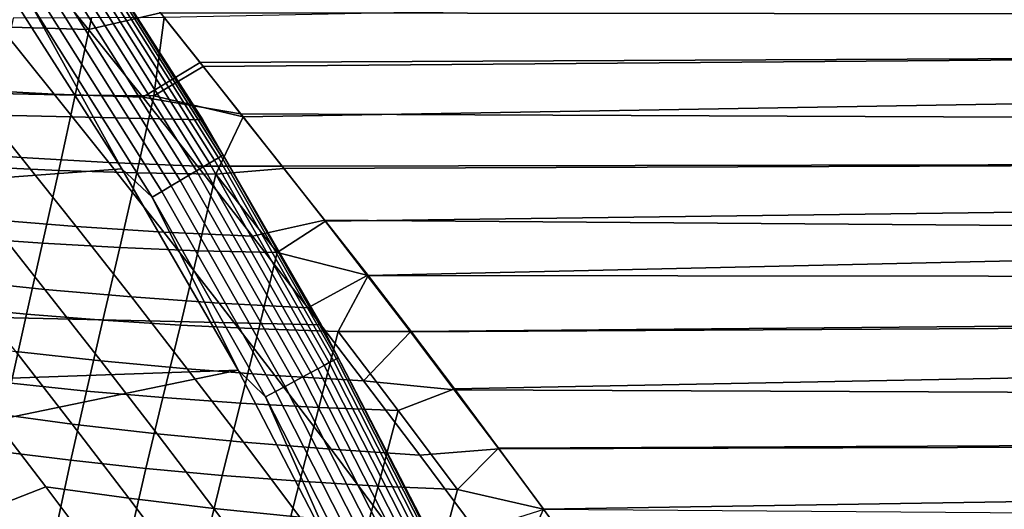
# Model space of a CAD drawing. Header units: metres. Extents: x -28 to 70, y -218 to 27.
# Tile 178 of 246: x 22.53 to 27.74, y 12.23 to 14.82. Entities that reach past the tile are written whole.
import ezdxf

# ---------------------------------------------------------------- set-up
doc = ezdxf.new("R2010")
doc.units = ezdxf.units.M
doc.layers.add('solid_10_261_002_XXX', color=7, linetype='CONTINUOUS')

msp = doc.modelspace()

# ---------------------------------------------------------------- linework, layer by layer
at = {"layer": 'solid_10_261_002_XXX'}
for points in [[(-22.099781, 16.366096, -5), (22.821917, 15.343076, -5), (23.496506, 14.288569, -5), (-22.821917, 15.343076, -5)], [(23.067495, 15.110376, 100.897461), (22.866272, 15.35851, 101.189217), (68.738998, 15.446959, 101.296005), (68.738998, 14.805777, 100.554222)], [(23.498899, 14.571539, 127.69928), (54.200001, 14.819022, 127.431183), (54.200001, 15.460209, 126.687866), (23.292629, 14.830618, 127.418373)], [(-22.821917, 15.343076, -5), (23.496506, 14.288569, -5), (24.122406, 13.204515, -5), (-23.496506, 14.288569, -5)], [(22.821844, 15.343188, -0.5), (23.496532, 14.288562, -0.5), (23.496506, 14.288569, -5), (22.821917, 15.343076, -5)], [(22.947788, 15.147702, -0.440391), (23.496532, 14.288562, -0.5), (22.821844, 15.343188, -0.5)], [(22.424004, 14.781182, 100.463669), (22.139482, 15.131412, 100.859985), (22.606834, 15.120525, 100.89389), (22.892, 14.767582, 100.496094)], [(22.892, 14.767582, 100.496094), (22.606834, 15.120525, 100.89389), (23.067495, 15.110376, 100.897461), (23.273329, 14.854833, 100.608437)], [(23.558369, 14.075471, -0.268066), (22.903154, 15.118239, -0.268066), (22.877098, 15.101041, -0.216316), (23.531569, 14.059458, -0.216316)], [(23.579615, 14.088163, -0.323206), (22.923809, 15.131873, -0.323206), (22.903154, 15.118239, -0.268066), (23.558369, 14.075471, -0.268066)], [(22.923809, 15.131873, -0.323206), (23.579615, 14.088163, -0.323206), (23.594994, 14.097352, -0.380929), (22.938759, 15.141743, -0.380929)], [(22.938759, 15.141743, -0.380929), (23.594994, 14.097352, -0.380929), (23.60428, 14.102901, -0.440391), (22.947788, 15.147702, -0.440391)], [(23.60428, 14.102901, -0.440391), (23.496532, 14.288562, -0.5), (22.947788, 15.147702, -0.440391)], [(23.273329, 14.854833, 100.608437), (23.067495, 15.110376, 100.897461), (68.738998, 14.805777, 100.554222)], [(22.406605, 15.064659), (16.626568, 14.406844), (17.293161, 13.599475), (23.069176, 14.028984)], [(22.583776, 14.90742, -0.003646), (22.406605, 15.064659), (23.069176, 14.028984)], [(23.46294, 14.018454, -0.125945), (22.810379, 15.056999, -0.125945), (22.770689, 15.030801, -0.088645), (23.422115, 13.994062, -0.088645)], [(23.499603, 14.040359, -0.16871), (22.846022, 15.080527, -0.16871), (22.810379, 15.056999, -0.125945), (23.46294, 14.018454, -0.125945)], [(23.531569, 14.059458, -0.216316), (22.877098, 15.101041, -0.216316), (22.846022, 15.080527, -0.16871), (23.499603, 14.040359, -0.16871)], [(23.422115, 13.994062, -0.088645), (22.770689, 15.030801, -0.088645), (22.727535, 15.002315, -0.057356), (23.377726, 13.967541, -0.057356)], [(23.33042, 13.939277, -0.032535), (22.681543, 14.971956, -0.032535), (22.63339, 14.94017, -0.014544), (23.280888, 13.909683, -0.014544)], [(23.377726, 13.967541, -0.057356), (22.727535, 15.002315, -0.057356), (22.681543, 14.971956, -0.032535), (23.33042, 13.939277, -0.032535)], [(23.280888, 13.909683, -0.014544), (22.63339, 14.94017, -0.014544), (22.583776, 14.90742, -0.003646), (23.229855, 13.879192, -0.003646)], [(23.229855, 13.879192, -0.003646), (22.583776, 14.90742, -0.003646), (23.069176, 14.028984)], [(23.179182, 14.408913, 100.112907), (22.892, 14.767582, 100.496094), (23.273329, 14.854833, 100.608437), (23.483311, 14.591953, 100.322464)], [(23.483311, 14.591953, 100.322464), (23.273329, 14.854833, 100.608437), (68.738998, 14.805777, 100.554222)], [(22.247002, 14.449307, 100.027115), (21.960623, 14.802289, 100.408127), (22.424004, 14.781182, 100.463669), (22.710649, 14.425326, 100.081947)], [(22.409256, 14.428701, 127.965408), (22.821709, 14.419538, 127.909332), (22.908188, 14.829175, 127.431572), (22.493467, 14.827926, 127.47126)], [(22.821709, 14.419538, 127.909332), (23.238028, 14.416976, 127.873161), (23.292629, 14.830618, 127.418373), (22.908188, 14.829175, 127.431572)], [(23.238028, 14.416976, 127.873161), (23.498899, 14.571539, 127.69928), (23.292629, 14.830618, 127.418373)], [(23.697315, 14.321719, 100.039757), (23.483311, 14.591953, 100.322464), (68.738998, 14.805777, 100.554222), (68.738998, 14.12901, 99.844749)], [(23.498899, 14.571539, 127.69928), (23.709822, 14.305252, 127.977119), (54.200001, 14.819022, 127.431183)], [(23.926117, 14.032263, 128.25116), (54.200001, 14.142136, 128.142136), (54.200001, 14.819022, 127.431183), (23.709822, 14.305252, 127.977119)], [(22.710649, 14.425326, 100.081947), (22.424004, 14.781182, 100.463669), (22.892, 14.767582, 100.496094), (23.179182, 14.408913, 100.112907)], [(23.179182, 14.408913, 100.112907), (23.483311, 14.591953, 100.322464), (23.697315, 14.321719, 100.039757)], [(23.238028, 14.416976, 127.873161), (23.709822, 14.305252, 127.977119), (23.498899, 14.571539, 127.69928)], [(22.077591, 14.124664, 99.581879), (21.788906, 14.480863, 99.949219), (22.247002, 14.449307, 100.027115), (22.535593, 14.090241, 99.659737)], [(22.535593, 14.090241, 99.659737), (22.247002, 14.449307, 100.027115), (22.710649, 14.425326, 100.081947), (22.999413, 14.063385, 99.71386)], [(22.325705, 14.041125, 128.451889), (22.734695, 14.021626, 128.378433), (22.821709, 14.419538, 127.909332), (22.409256, 14.428701, 127.965408)], [(22.999413, 14.063385, 99.71386), (22.710649, 14.425326, 100.081947), (23.179182, 14.408913, 100.112907), (23.468365, 14.044104, 99.743408)], [(22.734695, 14.021626, 128.378433), (23.148275, 14.008693, 128.324875), (23.238028, 14.416976, 127.873161), (22.821709, 14.419538, 127.909332)], [(23.148275, 14.008693, 128.324875), (23.565939, 14.002357, 128.29184), (23.709822, 14.305252, 127.977119), (23.238028, 14.416976, 127.873161)], [(23.468365, 14.044104, 99.743408), (23.179182, 14.408913, 100.112907), (23.697315, 14.321719, 100.039757), (23.916483, 14.04376, 99.76017)], [(-23.496506, 14.288569, -5), (24.122406, 13.204515, -5), (24.698545, 12.092615, -5), (-24.122406, 13.204515, -5)], [(23.496532, 14.288562, -0.5), (24.122519, 13.20432, -0.5), (24.122406, 13.204515, -5), (23.496506, 14.288569, -5)], [(23.60428, 14.102901, -0.440391), (24.122519, 13.20432, -0.5), (23.496532, 14.288562, -0.5)], [(23.565939, 14.002357, 128.29184), (23.926117, 14.032263, 128.25116), (23.709822, 14.305252, 127.977119)], [(23.916483, 14.04376, 99.76017), (23.697315, 14.321719, 100.039757), (68.738998, 14.12901, 99.844749)], [(22.36857, 13.761787, 99.227188), (22.077591, 14.124664, 99.581879), (22.535593, 14.090241, 99.659737), (22.826399, 13.724586, 99.304993)], [(24.140062, 13.758341, 99.484215), (23.916483, 14.04376, 99.76017), (68.738998, 14.12901, 99.844749), (68.738998, 13.418286, 99.169304)], [(23.926117, 14.032263, 128.25116), (24.147011, 13.752311, 128.5215), (54.200001, 14.142136, 128.142136)], [(24.147011, 13.752311, 128.5215), (24.371525, 13.464981, 128.788315), (54.200001, 14.142136, 128.142136)], [(24.59868, 13.169835, 129.051758), (54.200001, 13.431179, 128.819016), (54.200001, 14.142136, 128.142136), (24.371525, 13.464981, 128.788315)], [(22.826399, 13.724586, 99.304993), (22.535593, 14.090241, 99.659737), (22.999413, 14.063385, 99.71386), (23.290285, 13.694899, 99.358437)], [(24.166142, 13.004355, -0.268066), (23.558369, 14.075471, -0.268066), (23.531569, 14.059458, -0.216316), (24.138649, 12.989561, -0.216316)], [(24.187935, 13.016083, -0.323206), (23.579615, 14.088163, -0.323206), (23.558369, 14.075471, -0.268066), (24.166142, 13.004355, -0.268066)], [(23.579615, 14.088163, -0.323206), (24.187935, 13.016083, -0.323206), (24.203711, 13.024571, -0.380929), (23.594994, 14.097352, -0.380929)], [(23.594994, 14.097352, -0.380929), (24.203711, 13.024571, -0.380929), (24.213238, 13.029698, -0.440391), (23.60428, 14.102901, -0.440391)], [(24.213238, 13.029698, -0.440391), (24.122519, 13.20432, -0.5), (23.60428, 14.102901, -0.440391)], [(23.069176, 14.028984), (17.293161, 13.599475), (17.920586, 12.761367), (23.683634, 12.964748)], [(22.243862, 13.665173, 128.933777), (22.648207, 13.635708, 128.842148), (22.734695, 14.021626, 128.378433), (22.325705, 14.041125, 128.451889)], [(22.648207, 13.635708, 128.842148), (23.057858, 13.612703, 128.770279), (23.148275, 14.008693, 128.324875), (22.734695, 14.021626, 128.378433)], [(23.290285, 13.694899, 99.358437), (22.999413, 14.063385, 99.71386), (23.468365, 14.044104, 99.743408), (23.759533, 13.672741, 99.386658)], [(23.229855, 13.879192, -0.003646), (23.069176, 14.028984), (23.683634, 12.964748)], [(24.068251, 12.951677, -0.125945), (23.46294, 14.018454, -0.125945), (23.422115, 13.994062, -0.088645), (24.026373, 12.929142, -0.088645)], [(24.105858, 12.971915, -0.16871), (23.499603, 14.040359, -0.16871), (23.46294, 14.018454, -0.125945), (24.068251, 12.951677, -0.125945)], [(23.759533, 13.672741, 99.386658), (23.468365, 14.044104, 99.743408), (23.916483, 14.04376, 99.76017), (24.140062, 13.758341, 99.484215)], [(24.138649, 12.989561, -0.216316), (23.531569, 14.059458, -0.216316), (23.499603, 14.040359, -0.16871), (24.105858, 12.971915, -0.16871)], [(23.89101, 13.586246, 128.688522), (24.147011, 13.752311, 128.5215), (23.926117, 14.032263, 128.25116), (23.565939, 14.002357, 128.29184)], [(23.057858, 13.612703, 128.770279), (23.472296, 13.596203, 128.718857), (23.565939, 14.002357, 128.29184), (23.148275, 14.008693, 128.324875)], [(23.980837, 12.904639, -0.057356), (23.377726, 13.967541, -0.057356), (23.33042, 13.939277, -0.032535), (23.93231, 12.878526, -0.032535)], [(24.026373, 12.929142, -0.088645), (23.422115, 13.994062, -0.088645), (23.377726, 13.967541, -0.057356), (23.980837, 12.904639, -0.057356)], [(23.472296, 13.596203, 128.718857), (23.89101, 13.586246, 128.688522), (23.565939, 14.002357, 128.29184)], [(23.8815, 12.851184, -0.014544), (23.280888, 13.909683, -0.014544), (23.229855, 13.879192, -0.003646), (23.829151, 12.823013, -0.003646)], [(23.93231, 12.878526, -0.032535), (23.33042, 13.939277, -0.032535), (23.280888, 13.909683, -0.014544), (23.8815, 12.851184, -0.014544)], [(23.829151, 12.823013, -0.003646), (23.229855, 13.879192, -0.003646), (23.683634, 12.964748)], [(22.211269, 13.438914, 98.78231), (21.917494, 13.806479, 99.125885), (22.36857, 13.761787, 99.227188), (22.661854, 13.391686, 98.884117)], [(22.661854, 13.391686, 98.884117), (22.36857, 13.761787, 99.227188), (22.826399, 13.724586, 99.304993), (23.119421, 13.35184, 98.961884)], [(24.052668, 13.294409, 99.04174), (23.759533, 13.672741, 99.386658), (24.140062, 13.758341, 99.484215), (24.367002, 13.465855, 99.212479)], [(24.367002, 13.465855, 99.212479), (24.140062, 13.758341, 99.484215), (68.738998, 13.418286, 99.169304)], [(23.119421, 13.35184, 98.961884), (22.826399, 13.724586, 99.304993), (23.290285, 13.694899, 99.358437), (23.58326, 13.319405, 99.014717)], [(23.89101, 13.586246, 128.688522), (24.371525, 13.464981, 128.788315), (24.147011, 13.752311, 128.5215)], [(22.16523, 13.299638, 129.414108), (22.56377, 13.260832, 129.303711), (22.648207, 13.635708, 128.842148), (22.243862, 13.665173, 128.933777)], [(23.58326, 13.319405, 99.014717), (23.290285, 13.694899, 99.358437), (23.759533, 13.672741, 99.386658), (24.052668, 13.294409, 99.04174)], [(22.56377, 13.260832, 129.303711), (22.968323, 13.228327, 129.21286), (23.057858, 13.612703, 128.770279), (22.648207, 13.635708, 128.842148)], [(22.968323, 13.228327, 129.21286), (23.378365, 13.202169, 129.142258), (23.472296, 13.596203, 128.718857), (23.057858, 13.612703, 128.770279)], [(23.378365, 13.202169, 129.142258), (23.793367, 13.182408, 129.092575), (23.89101, 13.586246, 128.688522), (23.472296, 13.596203, 128.718857)], [(23.793367, 13.182408, 129.092575), (24.212809, 13.169089, 129.064499), (24.371525, 13.464981, 128.788315), (23.89101, 13.586246, 128.688522)], [(24.347754, 12.908693, 98.707718), (24.052668, 13.294409, 99.04174), (24.367002, 13.465855, 99.212479), (24.596254, 13.166729, 98.945526)], [(24.212809, 13.169089, 129.064499), (24.59868, 13.169835, 129.051758), (24.371525, 13.464981, 128.788315)], [(24.596254, 13.166729, 98.945526), (24.367002, 13.465855, 99.212479), (68.738998, 13.418286, 99.169304)], [(22.507425, 13.063366, 98.449295), (22.211269, 13.438914, 98.78231), (22.661854, 13.391686, 98.884117), (22.957449, 13.013817, 98.55162)], [(22.957449, 13.013817, 98.55162), (22.661854, 13.391686, 98.884117), (23.119421, 13.35184, 98.961884), (23.41466, 12.971498, 98.629402)], [(24.827381, 12.861061, 98.683571), (24.596254, 13.166729, 98.945526), (68.738998, 13.418286, 99.169304), (68.738998, 12.675312, 98.529495)], [(24.59868, 13.169835, 129.051758), (24.828096, 12.866088, 129.31221), (54.200001, 13.431179, 128.819016)], [(25.06229, 12.55209, 129.570648), (54.200001, 12.687865, 129.460205), (54.200001, 13.431179, 128.819016), (24.828096, 12.866088, 129.31221)], [(23.41466, 12.971498, 98.629402), (23.119421, 13.35184, 98.961884), (23.58326, 13.319405, 99.014717), (23.878334, 12.936445, 98.681732)], [(22.091303, 12.942653, 129.895645), (22.482903, 12.895351, 129.766068), (22.56377, 13.260832, 129.303711), (22.16523, 13.299638, 129.414108)], [(23.878334, 12.936445, 98.681732), (23.58326, 13.319405, 99.014717), (24.052668, 13.294409, 99.04174), (24.347754, 12.908693, 98.707718)], [(22.482903, 12.895351, 129.766068), (22.88122, 12.854147, 129.655731), (22.968323, 13.228327, 129.21286), (22.56377, 13.260832, 129.303711)], [(-24.122406, 13.204515, -5), (24.698545, 12.092615, -5), (25.223248, 10.956131, -5), (-24.698545, 12.092615, -5)], [(22.88122, 12.854147, 129.655731), (23.285715, 12.81909, 129.565369), (23.378365, 13.202169, 129.142258), (22.968323, 13.228327, 129.21286)], [(23.285715, 12.81909, 129.565369), (23.695856, 12.790231, 129.495667), (23.793367, 13.182408, 129.092575), (23.378365, 13.202169, 129.142258)], [(23.695856, 12.790231, 129.495667), (24.111103, 12.767618, 129.447327), (24.212809, 13.169089, 129.064499), (23.793367, 13.182408, 129.092575)], [(24.122519, 13.20432, -0.5), (24.698509, 12.092711, -0.5), (24.698545, 12.092615, -5), (24.122406, 13.204515, -5)], [(24.213238, 13.029698, -0.440391), (24.698509, 12.092711, -0.5), (24.122519, 13.20432, -0.5)], [(24.111103, 12.767618, 129.447327), (24.530926, 12.751302, 129.421066), (24.212809, 13.169089, 129.064499)], [(24.530926, 12.751302, 129.421066), (24.828096, 12.866088, 129.31221), (24.59868, 13.169835, 129.051758), (24.212809, 13.169089, 129.064499)], [(24.347754, 12.908693, 98.707718), (24.596254, 13.166729, 98.945526), (24.827381, 12.861061, 98.683571)], [(22.364605, 12.737907, 97.999054), (22.06531, 13.120111, 98.323349), (22.507425, 13.063366, 98.449295), (22.805899, 12.679284, 98.125969)], [(22.805899, 12.679284, 98.125969), (22.507425, 13.063366, 98.449295), (22.957449, 13.013817, 98.55162), (23.255293, 12.627665, 98.228836)], [(24.187935, 13.016083, -0.323206), (24.747543, 11.917789, -0.323206), (24.763683, 11.925562, -0.380929), (24.203711, 13.024571, -0.380929)], [(24.203711, 13.024571, -0.380929), (24.763683, 11.925562, -0.380929), (24.773432, 11.930256, -0.440391), (24.213238, 13.029698, -0.440391)], [(24.773432, 11.930256, -0.440391), (24.698509, 12.092711, -0.5), (24.213238, 13.029698, -0.440391)], [(23.255293, 12.627665, 98.228836), (22.957449, 13.013817, 98.55162), (23.41466, 12.971498, 98.629402), (23.712049, 12.583086, 98.306717)], [(23.712049, 12.583086, 98.306717), (23.41466, 12.971498, 98.629402), (23.878334, 12.936445, 98.681732), (24.175434, 12.545586, 98.358688)], [(24.663568, 11.877349, -0.16871), (24.105858, 12.971915, -0.16871), (24.068251, 12.951677, -0.125945), (24.62509, 11.858818, -0.125945)], [(24.697117, 11.893505, -0.216316), (24.138649, 12.989561, -0.216316), (24.105858, 12.971915, -0.16871), (24.663568, 11.877349, -0.16871)], [(24.725246, 11.907051, -0.268066), (24.166142, 13.004355, -0.268066), (24.138649, 12.989561, -0.216316), (24.697117, 11.893505, -0.216316)], [(24.747543, 11.917789, -0.323206), (24.187935, 13.016083, -0.323206), (24.166142, 13.004355, -0.268066), (24.725246, 11.907051, -0.268066)], [(23.683634, 12.964748), (17.920586, 12.761367), (18.507654, 11.893956)], [(23.683634, 12.964748), (18.507654, 11.893956), (19.052479, 11.000106), (24.2493, 11.873136)], [(23.829151, 12.823013, -0.003646), (23.683634, 12.964748), (24.2493, 11.873136)], [(24.175434, 12.545586, 98.358688), (23.878334, 12.936445, 98.681732), (24.347754, 12.908693, 98.707718), (24.644712, 12.515203, 98.383827)], [(24.582243, 11.838184, -0.088645), (24.026373, 12.929142, -0.088645), (23.980837, 12.904639, -0.057356), (24.535654, 11.815748, -0.057356)], [(24.62509, 11.858818, -0.125945), (24.068251, 12.951677, -0.125945), (24.026373, 12.929142, -0.088645), (24.582243, 11.838184, -0.088645)], [(22.407162, 12.53664, 130.231644), (22.798168, 12.487678, 130.101562), (22.88122, 12.854147, 129.655731), (22.482903, 12.895351, 129.766068)], [(24.486006, 11.791839, -0.032535), (23.93231, 12.878526, -0.032535), (23.8815, 12.851184, -0.014544), (24.434021, 11.766804, -0.014544)], [(24.535654, 11.815748, -0.057356), (23.980837, 12.904639, -0.057356), (23.93231, 12.878526, -0.032535), (24.486006, 11.791839, -0.032535)], [(24.644712, 12.515203, 98.383827), (24.347754, 12.908693, 98.707718), (24.827381, 12.861061, 98.683571), (25.062975, 12.547297, 98.425491)], [(22.798168, 12.487678, 130.101562), (23.196043, 12.444626, 129.991074), (23.285715, 12.81909, 129.565369), (22.88122, 12.854147, 129.655731)], [(23.196043, 12.444626, 129.991074), (23.600237, 12.407534, 129.900894), (23.695856, 12.790231, 129.495667), (23.285715, 12.81909, 129.565369)], [(24.434021, 11.766804, -0.014544), (23.8815, 12.851184, -0.014544), (23.829151, 12.823013, -0.003646), (24.380459, 11.741011, -0.003646)], [(24.380459, 11.741011, -0.003646), (23.829151, 12.823013, -0.003646), (24.2493, 11.873136)], [(24.84527, 12.332523, 129.759506), (25.06229, 12.55209, 129.570648), (24.828096, 12.866088, 129.31221), (24.530926, 12.751302, 129.421066)], [(25.062975, 12.547297, 98.425491), (24.827381, 12.861061, 98.683571), (68.738998, 12.675312, 98.529495)], [(23.600237, 12.407534, 129.900894), (24.010204, 12.376452, 129.831772), (24.111103, 12.767618, 129.447327), (23.695856, 12.790231, 129.495667)], [(24.010204, 12.376452, 129.831772), (24.425398, 12.351432, 129.784393), (24.530926, 12.751302, 129.421066), (24.111103, 12.767618, 129.447327)], [(22.372347, 12.232733, 97.392471), (22.074831, 12.620292, 97.698395), (22.364605, 12.737907, 97.999054), (22.665865, 12.346436, 97.684311)], [(22.665865, 12.346436, 97.684311), (22.364605, 12.737907, 97.999054), (22.805899, 12.679284, 98.125969), (23.106312, 12.286247, 97.812187)], [(24.425398, 12.351432, 129.784393), (24.84527, 12.332523, 129.759506), (24.530926, 12.751302, 129.421066)], [(23.106312, 12.286247, 97.812187), (22.805899, 12.679284, 98.125969), (23.255293, 12.627665, 98.228836), (23.555021, 12.232837, 97.915619)], [(25.06229, 12.55209, 129.570648), (25.299765, 12.229671, 129.82515), (54.200001, 12.687865, 129.460205)], [(25.301533, 12.226594, 98.172478), (25.062975, 12.547297, 98.425491), (68.738998, 12.675312, 98.529495), (68.738998, 11.901875, 97.926872)], [(25.538223, 11.901354, 130.073517), (54.200001, 11.913986, 130.064148), (54.200001, 12.687865, 129.460205), (25.299765, 12.229671, 129.82515)], [(23.555021, 12.232837, 97.915619), (23.255293, 12.627665, 98.228836), (23.712049, 12.583086, 98.306717), (24.011244, 12.18624, 97.993683)], [(24.011244, 12.18624, 97.993683), (23.712049, 12.583086, 98.306717), (24.175434, 12.545586, 98.358688), (24.47423, 12.146496, 98.045425)], [(22.337931, 12.181476, 130.702271), (22.720663, 12.125742, 130.552338), (22.798168, 12.487678, 130.101562), (22.407162, 12.53664, 130.231644)], [(24.47423, 12.146496, 98.045425), (24.175434, 12.545586, 98.358688), (24.644712, 12.515203, 98.383827), (24.94323, 12.113643, 98.069908)], [(24.94323, 12.113643, 98.069908), (24.644712, 12.515203, 98.383827), (25.062975, 12.547297, 98.425491), (25.301533, 12.226594, 98.172478)], [(24.84527, 12.332523, 129.759506), (25.299765, 12.229671, 129.82515), (25.06229, 12.55209, 129.570648)], [(22.720663, 12.125742, 130.552338), (23.110949, 12.075655, 130.4216), (23.196043, 12.444626, 129.991074), (22.798168, 12.487678, 130.101562)], [(23.110949, 12.075655, 130.4216), (23.508226, 12.031263, 130.310776), (23.600237, 12.407534, 129.900894), (23.196043, 12.444626, 129.991074)], [(23.508226, 12.031263, 130.310776), (23.911938, 11.992615, 130.220581), (24.010204, 12.376452, 129.831772), (23.600237, 12.407534, 129.900894)], [(22.671045, 11.835299, 97.095886), (22.372347, 12.232733, 97.392471), (22.665865, 12.346436, 97.684311), (22.968607, 11.945283, 97.379173)], [(22.968607, 11.945283, 97.379173), (22.665865, 12.346436, 97.684311), (23.106312, 12.286247, 97.812187), (23.408203, 11.883868, 97.50798)], [(23.911938, 11.992615, 130.220581), (24.321522, 11.959759, 130.151749), (24.425398, 12.351432, 129.784393), (24.010204, 12.376452, 129.831772)], [(24.321522, 11.959759, 130.151749), (24.736423, 11.932744, 130.105011), (24.84527, 12.332523, 129.759506), (24.425398, 12.351432, 129.784393)], [(24.736423, 11.932744, 130.105011), (25.156078, 11.911618, 130.081116), (25.299765, 12.229671, 129.82515), (24.84527, 12.332523, 129.759506)], [(23.408203, 11.883868, 97.50798), (23.106312, 12.286247, 97.812187), (23.555021, 12.232837, 97.915619), (23.856201, 11.828971, 97.612007)], [(22.423422, 11.677192, 96.752899), (22.117662, 12.087518, 97.051048), (22.372347, 12.232733, 97.392471), (22.671045, 11.835299, 97.095886)], [(23.856201, 11.828971, 97.612007), (23.555021, 12.232837, 97.915619), (24.011244, 12.18624, 97.993683), (24.311832, 11.780627, 97.690323)], [(25.156078, 11.911618, 130.081116), (25.538223, 11.901354, 130.073517), (25.299765, 12.229671, 129.82515)]]:
    msp.add_3dface(points, dxfattribs=at)

doc.saveas('drawing.dxf')
